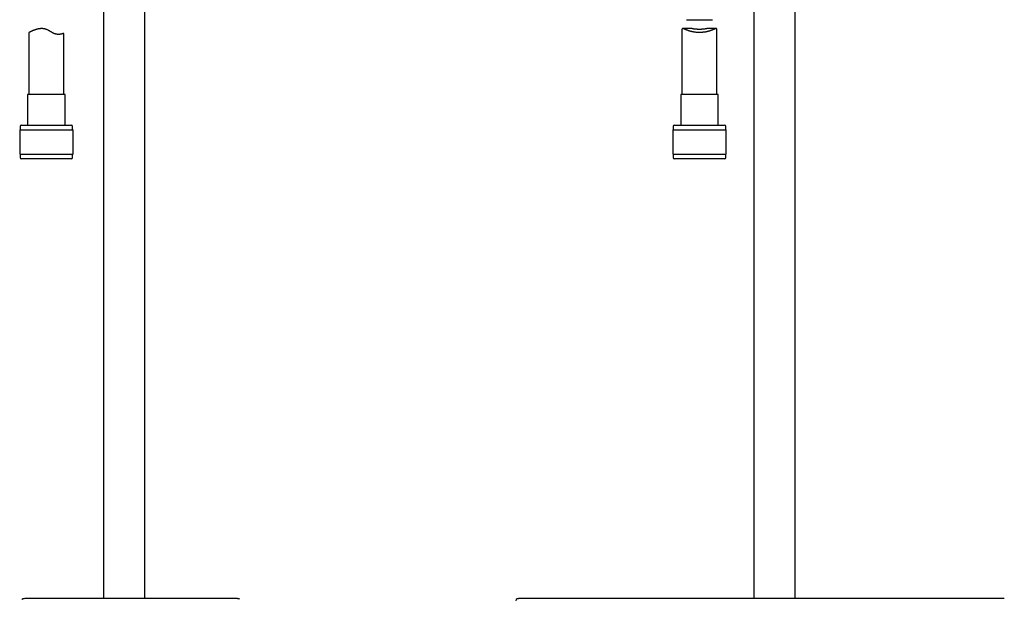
# Model space of a CAD drawing. Header units: millimetres. Extents: x 8 to 789, y 12 to 2370.
# Tile 49 of 85: x 83 to 507, y 1709 to 1959. Entities that reach past the tile are written whole.
import ezdxf

# ---------------------------------------------------------------- set-up
doc = ezdxf.new("R2010")
doc.units = ezdxf.units.MM

msp = doc.modelspace()

# ---------------------------------------------------------------- linework, layer by layer
at = {"color": 7, "linetype": 'Continuous', "lineweight": 30}
for p, q in [((398.96, 1975.28), (398.96, 1709.45)), ((416.76, 1709.45), (416.76, 1975.28)), ((119.38, 1971.42), (119.38, 1709.45)), ((137.18, 1709.45), (137.18, 1967.57)), ((370.03, 1958.5), (381.2, 1958.5)), ((87.28, 1952.98), (87.28, 1926.31)), ((102.28, 1926.31), (102.28, 1952.62)), ((368.11, 1954.31), (368.11, 1926.31)), ((372.45, 1954.67), (368.39, 1954.67)), ((382.84, 1954.67), (378.77, 1954.67)), ((383.11, 1926.31), (383.11, 1954.31)), ((86.73, 1926.31), (86.73, 1913.18)), ((102.83, 1926.31), (86.73, 1926.31)), ((102.83, 1913.18), (102.83, 1926.31)), ((367.56, 1926.31), (367.56, 1913.18)), ((375.61, 1926.31), (367.56, 1926.31)), ((383.66, 1926.31), (375.61, 1926.31)), ((383.66, 1913.18), (383.66, 1926.31)), ((83.31, 1911.18), (83.31, 1900.68)), ((83.31, 1911.18), (106.26, 1911.18)), ((83.48, 1912.68), (83.48, 1911.18)), ((83.98, 1913.18), (105.58, 1913.18)), ((106.08, 1911.18), (106.08, 1912.68)), ((106.26, 1900.68), (106.26, 1911.18)), ((364.14, 1911.18), (364.14, 1900.68)), ((364.14, 1911.18), (375.61, 1911.18)), ((364.31, 1912.68), (364.31, 1911.18)), ((364.81, 1913.18), (375.61, 1913.18)), ((375.61, 1913.18), (386.41, 1913.18)), ((375.61, 1911.18), (387.09, 1911.18)), ((386.91, 1911.18), (386.91, 1912.68)), ((387.09, 1900.68), (387.09, 1911.18)), ((83.31, 1900.68), (106.26, 1900.68)), ((83.48, 1900.68), (83.48, 1899.18)), ((105.58, 1898.68), (83.98, 1898.68)), ((106.08, 1899.18), (106.08, 1900.68)), ((364.14, 1900.68), (375.61, 1900.68)), ((364.31, 1900.68), (364.31, 1899.18)), ((386.41, 1898.68), (364.81, 1898.68)), ((375.61, 1900.68), (387.09, 1900.68)), ((386.91, 1899.18), (386.91, 1900.68)), ((176.71, 1709.45), (176.49, 1709.45)), ((176.83, 1709.44), (176.71, 1709.45)), ((298.78, 1709.45), (298.76, 1709.45)), ((309.01, 1709.45), (309, 1709.45)), ((506.72, 1709.45), (506.7, 1709.45))]:
    msp.add_line(p, q, dxfattribs=at)
for centre, radius, start, end in [((83.98, 1912.68), 0.5, 90, 180), ((105.58, 1912.68), 0.5, 0, 90), ((364.81, 1912.68), 0.5, 90, 180), ((386.41, 1912.68), 0.5, 0, 90), ((83.98, 1899.18), 0.5, 180, 270), ((105.58, 1899.18), 0.5, 270, 0), ((364.81, 1899.18), 0.5, 180, 270), ((386.41, 1899.18), 0.5, 270, 0), ((85.48, 1705.45), 4, 89.8043, 102.4462), ((177.4, 1708.57), 0.8, 61.9477, 77.5507), ((297.47, 1708.57), 0.8, 102.4135, 181.0474)]:
    msp.add_arc(centre, radius, start, end, dxfattribs=at)
for points, knots in [([(102.28, 1952.62), (102.28, 1952.62), (102.28, 1952.62), (102.26, 1952.61), (102.23, 1952.6), (102.18, 1952.58), (102.13, 1952.56), (102.06, 1952.54), (101.98, 1952.51), (101.88, 1952.48), (101.78, 1952.45), (101.66, 1952.42), (101.53, 1952.38), (101.39, 1952.35), (101.24, 1952.31), (101.08, 1952.28), (100.9, 1952.25), (100.68, 1952.22), (100.41, 1952.19), (100.14, 1952.18), (99.9, 1952.18), (99.72, 1952.18), (99.53, 1952.2), (99.3, 1952.23), (99.01, 1952.27), (98.68, 1952.36), (98.33, 1952.47), (98.01, 1952.61), (97.72, 1952.74), (97.46, 1952.88), (97.2, 1953.02), (96.94, 1953.17), (96.68, 1953.32), (96.41, 1953.48), (96.14, 1953.64), (95.84, 1953.81), (95.49, 1954), (95.17, 1954.15), (94.91, 1954.27), (94.7, 1954.34), (94.49, 1954.41), (94.29, 1954.48), (94.08, 1954.53), (93.87, 1954.57), (93.65, 1954.61), (93.44, 1954.63), (93.22, 1954.65), (92.94, 1954.67), (92.64, 1954.67), (92.34, 1954.66), (92.11, 1954.64), (91.87, 1954.61), (91.64, 1954.58), (91.42, 1954.54), (91.12, 1954.48), (90.81, 1954.41), (90.49, 1954.32), (90.24, 1954.25), (89.99, 1954.16), (89.75, 1954.08), (89.52, 1954), (89.29, 1953.91), (89.08, 1953.82), (88.87, 1953.74), (88.68, 1953.65), (88.5, 1953.57), (88.34, 1953.5), (88.18, 1953.42), (88.03, 1953.35), (87.89, 1953.29), (87.77, 1953.22), (87.66, 1953.17), (87.56, 1953.12), (87.49, 1953.08), (87.42, 1953.05), (87.37, 1953.02), (87.32, 1953), (87.3, 1952.99), (87.28, 1952.98), (87.28, 1952.98), (87.28, 1952.98)], [0, 0, 0, 0, 0.012541, 0.025106, 0.03785, 0.050595, 0.063435, 0.076276, 0.0893, 0.102347, 0.114888, 0.127449, 0.140168, 0.152888, 0.165692, 0.178496, 0.191466, 0.204459, 0.224169, 0.244098, 0.254126, 0.264154, 0.274306, 0.28448, 0.301193, 0.318157, 0.335261, 0.352636, 0.365298, 0.377993, 0.390854, 0.403715, 0.416644, 0.429574, 0.442623, 0.455686, 0.473335, 0.491136, 0.500091, 0.509045, 0.518112, 0.527201, 0.536025, 0.544869, 0.553865, 0.562861, 0.571937, 0.581014, 0.599478, 0.609743, 0.620029, 0.630458, 0.640887, 0.651387, 0.661888, 0.683157, 0.696503, 0.709873, 0.723425, 0.736977, 0.750623, 0.764269, 0.778096, 0.791947, 0.805386, 0.818848, 0.832382, 0.845941, 0.859791, 0.873669, 0.887637, 0.901636, 0.914464, 0.927317, 0.94038, 0.953443, 0.966623, 0.979802, 0.993208, 1, 1, 1, 1]), ([(383.11, 1954.31), (383.11, 1954.34), (383.11, 1954.4), (383.1, 1954.48), (383.08, 1954.54), (383.04, 1954.6), (383, 1954.64), (382.94, 1954.66), (382.87, 1954.67), (382.78, 1954.67), (382.68, 1954.65), (382.56, 1954.62), (382.43, 1954.58), (382.28, 1954.53), (382.12, 1954.46), (381.93, 1954.39), (381.71, 1954.3), (381.45, 1954.19), (381.18, 1954.08), (380.88, 1953.97), (380.57, 1953.85), (380.24, 1953.74), (379.9, 1953.63), (379.54, 1953.52), (379.17, 1953.42), (378.78, 1953.33), (378.37, 1953.24), (377.96, 1953.17), (377.56, 1953.11), (377.15, 1953.06), (376.74, 1953.02), (376.32, 1952.99), (375.89, 1952.98), (375.47, 1952.98), (375.08, 1952.99), (374.7, 1953.01), (374.33, 1953.03), (373.96, 1953.07), (373.58, 1953.12), (373.22, 1953.18), (372.87, 1953.24), (372.53, 1953.31), (372.19, 1953.39), (371.86, 1953.47), (371.54, 1953.56), (371.23, 1953.66), (370.92, 1953.76), (370.61, 1953.87), (370.32, 1953.98), (370.04, 1954.09), (369.77, 1954.19), (369.54, 1954.29), (369.33, 1954.38), (369.15, 1954.45), (368.98, 1954.51), (368.82, 1954.57), (368.68, 1954.62), (368.55, 1954.65), (368.43, 1954.67), (368.32, 1954.67), (368.23, 1954.64), (368.17, 1954.58), (368.13, 1954.49), (368.11, 1954.4), (368.12, 1954.33), (368.12, 1954.31)], [0, 0, 0, 0, 0.009782, 0.021961, 0.033919, 0.04589, 0.057849, 0.070241, 0.082645, 0.095039, 0.108939, 0.122853, 0.136756, 0.151049, 0.165351, 0.179646, 0.197713, 0.215795, 0.233864, 0.25245, 0.271051, 0.289637, 0.307829, 0.326036, 0.344227, 0.362992, 0.381773, 0.400536, 0.417912, 0.435304, 0.45268, 0.470681, 0.488702, 0.506704, 0.52236, 0.538028, 0.553685, 0.569798, 0.585924, 0.602037, 0.617732, 0.633438, 0.649134, 0.665209, 0.681295, 0.697371, 0.714606, 0.731854, 0.74909, 0.766759, 0.78444, 0.802108, 0.816694, 0.831289, 0.845873, 0.860825, 0.875788, 0.890736, 0.907468, 0.924199, 0.941381, 0.958561, 0.975318, 0.992074, 1, 1, 1, 1]), ([(372.45, 1954.67), (372.47, 1954.67), (372.54, 1954.67), (372.67, 1954.66), (372.85, 1954.65), (373.04, 1954.63), (373.26, 1954.61), (373.5, 1954.58), (373.76, 1954.56), (374.03, 1954.53), (374.32, 1954.51), (374.62, 1954.49), (374.93, 1954.47), (375.25, 1954.46), (375.56, 1954.46), (375.88, 1954.46), (376.18, 1954.47), (376.49, 1954.48), (376.79, 1954.5), (377.08, 1954.52), (377.36, 1954.55), (377.63, 1954.57), (377.88, 1954.6), (378.12, 1954.63), (378.35, 1954.65), (378.56, 1954.66), (378.7, 1954.67), (378.76, 1954.67), (378.77, 1954.67)], [0, 0, 0, 0, 0.0129795, 0.0497082, 0.0864385, 0.1240516, 0.1616656, 0.2019785, 0.2422915, 0.2836997, 0.3251073, 0.3666787, 0.4082493, 0.4510838, 0.4939179, 0.5345642, 0.5752107, 0.6170467, 0.6588834, 0.6994414, 0.7399999, 0.7816809, 0.8233618, 0.8648816, 0.9064003, 0.9491796, 0.9919558, 1, 1, 1, 1]), ([(84.25, 1709.15), (84.28, 1709.18), (84.34, 1709.24), (84.47, 1709.31), (84.57, 1709.34), (84.62, 1709.35)], [0, 0, 0, 0, 0.294917, 0.597543, 1, 1, 1, 1]), ([(86.68, 1709.45), (86.67, 1709.45), (86.65, 1709.45), (86.61, 1709.45), (86.58, 1709.45), (86.56, 1709.45), (86.53, 1709.45), (86.5, 1709.45), (86.48, 1709.45), (86.45, 1709.45), (86.43, 1709.45), (86.41, 1709.45), (86.39, 1709.45), (86.37, 1709.45), (86.35, 1709.45), (86.34, 1709.45), (86.32, 1709.45), (86.3, 1709.45), (86.29, 1709.45), (86.27, 1709.45), (86.26, 1709.45), (86.25, 1709.45), (86.23, 1709.45), (86.22, 1709.45), (86.21, 1709.45), (86.2, 1709.45), (86.18, 1709.45), (86.15, 1709.45), (86.12, 1709.45), (86.08, 1709.45), (86.05, 1709.45), (86.01, 1709.45), (85.98, 1709.45), (85.95, 1709.45), (85.92, 1709.45), (85.89, 1709.45), (85.86, 1709.45), (85.84, 1709.45), (85.81, 1709.45), (85.79, 1709.45), (85.77, 1709.45), (85.75, 1709.45), (85.73, 1709.45), (85.71, 1709.45), (85.7, 1709.45), (85.7, 1709.45), (85.69, 1709.45), (85.69, 1709.45), (85.68, 1709.45), (85.68, 1709.45), (85.67, 1709.45), (85.66, 1709.45), (85.66, 1709.45), (85.65, 1709.45), (85.64, 1709.45), (85.64, 1709.45), (85.63, 1709.45), (85.62, 1709.45), (85.61, 1709.45), (85.61, 1709.45), (85.6, 1709.45), (85.59, 1709.45), (85.59, 1709.45), (85.58, 1709.45), (85.57, 1709.45), (85.57, 1709.45), (85.56, 1709.45), (85.55, 1709.45), (85.55, 1709.45), (85.54, 1709.45), (85.53, 1709.45), (85.53, 1709.45), (85.52, 1709.45), (85.52, 1709.45), (85.51, 1709.45), (85.51, 1709.45), (85.5, 1709.45), (85.5, 1709.45), (85.5, 1709.45), (85.5, 1709.45), (85.5, 1709.45), (85.5, 1709.45), (85.5, 1709.45), (85.5, 1709.45)], [0, 0, 0, 0, 0.0139987, 0.0276325, 0.0409015, 0.0538057, 0.0663451, 0.0785198, 0.0896646, 0.1004851, 0.1109814, 0.1211534, 0.1310011, 0.1405245, 0.1497237, 0.1585986, 0.1671493, 0.1753757, 0.1831396, 0.1905907, 0.1977291, 0.2045547, 0.211183, 0.2174871, 0.2234669, 0.2291689, 0.2348486, 0.2573239, 0.2776095, 0.2981013, 0.319103, 0.340317, 0.3616753, 0.3828613, 0.4038353, 0.424597, 0.4451466, 0.4654841, 0.4845918, 0.5033964, 0.5218888, 0.5400689, 0.5579368, 0.5754924, 0.5812172, 0.586908, 0.5925648, 0.5981876, 0.60387, 0.6098821, 0.616241, 0.6229468, 0.6303438, 0.6381214, 0.6462796, 0.6548185, 0.663738, 0.6730381, 0.6822706, 0.6918498, 0.7017759, 0.7120488, 0.7226685, 0.733635, 0.7449483, 0.7566085, 0.7691959, 0.782164, 0.7955127, 0.8092421, 0.8233521, 0.8378429, 0.8527143, 0.8679663, 0.8835991, 0.8996126, 0.9160068, 0.9327817, 0.9489468, 0.9654503, 0.9822923, 0.9994729, 1, 1, 1, 1]), ([(96.81, 1709.45), (96.66, 1709.45), (96.35, 1709.45), (95.91, 1709.45), (95.49, 1709.45), (95.09, 1709.45), (94.71, 1709.45), (94.32, 1709.45), (93.93, 1709.45), (93.53, 1709.45), (93.15, 1709.45), (92.79, 1709.45), (92.45, 1709.45), (92.12, 1709.45), (91.81, 1709.45), (91.52, 1709.45), (91.26, 1709.45), (91.02, 1709.45), (90.81, 1709.45), (90.62, 1709.45), (90.44, 1709.45), (90.26, 1709.45), (90.05, 1709.45), (89.83, 1709.45), (89.6, 1709.45), (89.36, 1709.45), (89.13, 1709.45), (88.92, 1709.45), (88.72, 1709.45), (88.52, 1709.45), (88.32, 1709.45), (88.13, 1709.45), (87.94, 1709.45), (87.77, 1709.45), (87.6, 1709.45), (87.44, 1709.45), (87.28, 1709.45), (87.15, 1709.45), (87.04, 1709.45), (86.94, 1709.45), (86.86, 1709.45), (86.79, 1709.45), (86.73, 1709.45), (86.69, 1709.45), (86.68, 1709.45), (86.68, 1709.45)], [0, 0, 0, 0, 0.029299, 0.057172, 0.083804, 0.109357, 0.133965, 0.157744, 0.18531, 0.211934, 0.237696, 0.262495, 0.285571, 0.309603, 0.332082, 0.353269, 0.373317, 0.391882, 0.408198, 0.422823, 0.436729, 0.452016, 0.469226, 0.488311, 0.509451, 0.531843, 0.555417, 0.574936, 0.595527, 0.617431, 0.640594, 0.664107, 0.686895, 0.710553, 0.735524, 0.762101, 0.788991, 0.816257, 0.840314, 0.865407, 0.891555, 0.917641, 0.94401, 0.971241, 1, 1, 1, 1]), ([(166.36, 1709.45), (165.9, 1709.45), (164.97, 1709.45), (163.6, 1709.45), (162.26, 1709.45), (160.95, 1709.45), (159.67, 1709.45), (158.44, 1709.45), (157.27, 1709.45), (156.14, 1709.45), (155.04, 1709.45), (153.96, 1709.45), (152.88, 1709.45), (151.78, 1709.45), (150.67, 1709.45), (149.6, 1709.45), (148.55, 1709.45), (147.55, 1709.45), (146.57, 1709.45), (145.62, 1709.45), (144.71, 1709.45), (143.83, 1709.45), (142.99, 1709.45), (142.17, 1709.45), (141.39, 1709.45), (140.64, 1709.45), (139.93, 1709.45), (139.24, 1709.45), (138.61, 1709.45), (138.03, 1709.45), (137.5, 1709.45), (137, 1709.45), (136.5, 1709.45), (135.98, 1709.45), (135.45, 1709.45), (134.87, 1709.45), (134.26, 1709.45), (133.6, 1709.45), (132.92, 1709.45), (132.21, 1709.45), (131.46, 1709.45), (130.71, 1709.45), (129.94, 1709.45), (129.16, 1709.45), (128.35, 1709.45), (127.51, 1709.45), (126.62, 1709.45), (125.66, 1709.45), (124.63, 1709.45), (123.58, 1709.45), (122.49, 1709.45), (121.37, 1709.45), (120.21, 1709.45), (119.02, 1709.45), (117.8, 1709.45), (116.55, 1709.45), (115.26, 1709.45), (113.95, 1709.45), (112.59, 1709.45), (111.21, 1709.45), (109.79, 1709.45), (108.34, 1709.45), (106.84, 1709.45), (105.27, 1709.45), (103.65, 1709.45), (101.99, 1709.45), (100.3, 1709.45), (98.57, 1709.45), (97.4, 1709.45), (96.81, 1709.45)], [0, 0, 0, 0, 0.0201174, 0.0398114, 0.0590818, 0.0779289, 0.0963525, 0.1143528, 0.1309368, 0.1471444, 0.1629758, 0.1784309, 0.1935098, 0.2098946, 0.2258109, 0.2412585, 0.2562376, 0.2707481, 0.2847901, 0.2983635, 0.3114685, 0.324105, 0.336273, 0.3479725, 0.3592036, 0.3699662, 0.3802604, 0.3900861, 0.3994434, 0.4074467, 0.4150722, 0.4223201, 0.4293336, 0.4366703, 0.4443863, 0.4524816, 0.4614618, 0.4708668, 0.4806965, 0.4909511, 0.5016304, 0.5127345, 0.5235932, 0.5348295, 0.5464434, 0.5584349, 0.5708041, 0.585055, 0.5997762, 0.6149679, 0.63063, 0.6467626, 0.6633656, 0.6804391, 0.6979831, 0.7159976, 0.7344827, 0.7534383, 0.7728646, 0.7927614, 0.813129, 0.8339672, 0.8552761, 0.8781048, 0.9014501, 0.9253122, 0.9496912, 0.9745871, 1, 1, 1, 1]), ([(176.49, 1709.45), (176.48, 1709.45), (176.47, 1709.45), (176.41, 1709.45), (176.32, 1709.45), (176.2, 1709.45), (176.05, 1709.45), (175.87, 1709.45), (175.67, 1709.45), (175.45, 1709.45), (175.23, 1709.45), (174.98, 1709.45), (174.71, 1709.45), (174.42, 1709.45), (174.12, 1709.45), (173.8, 1709.45), (173.44, 1709.45), (173.06, 1709.45), (172.64, 1709.45), (172.2, 1709.45), (171.77, 1709.45), (171.37, 1709.45), (170.99, 1709.45), (170.61, 1709.45), (170.21, 1709.45), (169.79, 1709.45), (169.38, 1709.45), (168.96, 1709.45), (168.53, 1709.45), (168.09, 1709.45), (167.66, 1709.45), (167.24, 1709.45), (166.8, 1709.45), (166.51, 1709.45), (166.36, 1709.45)], [0, 0, 0, 0, 0.036754, 0.072663, 0.108036, 0.14319, 0.17844, 0.214098, 0.250471, 0.28211, 0.313053, 0.344024, 0.375746, 0.407325, 0.437988, 0.468642, 0.500194, 0.535638, 0.570278, 0.605114, 0.640783, 0.668092, 0.694988, 0.72209, 0.750018, 0.77853, 0.806309, 0.833913, 0.8619, 0.890459, 0.917779, 0.944727, 0.971926, 1, 1, 1, 1]), ([(177.57, 1709.35), (177.46, 1709.37), (177.25, 1709.42), (176.98, 1709.44), (176.81, 1709.44), (176.76, 1709.44)], [0, 0, 0, 0, 0.399803, 0.801836, 1, 1, 1, 1]), ([(298.17, 1709.45), (298.15, 1709.45), (298.1, 1709.45), (298.01, 1709.44), (297.92, 1709.44), (297.81, 1709.43), (297.69, 1709.42), (297.57, 1709.4), (297.43, 1709.38), (297.34, 1709.36), (297.3, 1709.35)], [0, 0, 0, 0, 0.119922, 0.237506, 0.354971, 0.474522, 0.598218, 0.727879, 0.865035, 1, 1, 1, 1]), ([(298.76, 1709.45), (298.75, 1709.45), (298.73, 1709.45), (298.7, 1709.45), (298.67, 1709.45), (298.65, 1709.45), (298.62, 1709.45), (298.59, 1709.45), (298.56, 1709.45), (298.54, 1709.45), (298.51, 1709.45), (298.48, 1709.45), (298.46, 1709.45), (298.43, 1709.45), (298.4, 1709.45), (298.38, 1709.45), (298.35, 1709.45), (298.33, 1709.45), (298.31, 1709.45), (298.29, 1709.45), (298.27, 1709.45), (298.25, 1709.45), (298.23, 1709.45), (298.22, 1709.45), (298.2, 1709.45), (298.19, 1709.45), (298.18, 1709.45), (298.18, 1709.45), (298.17, 1709.45), (298.17, 1709.45), (298.17, 1709.45)], [0, 0, 0, 0, 0.0230066, 0.0469625, 0.0718678, 0.0977224, 0.1245264, 0.1517757, 0.1799406, 0.2090212, 0.2390174, 0.2705696, 0.3030751, 0.3365339, 0.3709459, 0.4063113, 0.4426299, 0.4799017, 0.5181268, 0.5573051, 0.5974367, 0.6385214, 0.6805595, 0.7235507, 0.7674953, 0.8169353, 0.8675289, 0.919276, 0.9721767, 1, 1, 1, 1]), ([(308.99, 1709.45), (308.82, 1709.45), (308.49, 1709.45), (308, 1709.45), (307.51, 1709.45), (307.03, 1709.45), (306.54, 1709.45), (306.07, 1709.45), (305.6, 1709.45), (305.14, 1709.45), (304.68, 1709.45), (304.24, 1709.45), (303.82, 1709.45), (303.4, 1709.45), (302.99, 1709.45), (302.6, 1709.45), (302.22, 1709.45), (301.86, 1709.45), (301.52, 1709.45), (301.19, 1709.45), (300.89, 1709.45), (300.59, 1709.45), (300.32, 1709.45), (300.07, 1709.45), (299.84, 1709.45), (299.62, 1709.45), (299.41, 1709.45), (299.22, 1709.45), (299.07, 1709.45), (298.94, 1709.45), (298.85, 1709.45), (298.78, 1709.45), (298.76, 1709.45), (298.76, 1709.45)], [0, 0, 0, 0, 0.03182, 0.06262, 0.093315, 0.124818, 0.156411, 0.187285, 0.218216, 0.249979, 0.281636, 0.312337, 0.342989, 0.374502, 0.406162, 0.437124, 0.468101, 0.499804, 0.531356, 0.56201, 0.592673, 0.624252, 0.655975, 0.686945, 0.717888, 0.749526, 0.785899, 0.821558, 0.856808, 0.891962, 0.927337, 0.963246, 1, 1, 1, 1]), ([(307.02, 1709.45), (306.93, 1709.45), (306.67, 1709.45), (306.22, 1709.45), (305.84, 1709.45), (305.64, 1709.45), (305.62, 1709.45)], [0, 0, 0, 0, 0.176889, 0.559057, 0.945661, 1, 1, 1, 1]), ([(407.86, 1709.45), (407.29, 1709.45), (406.16, 1709.45), (404.49, 1709.45), (402.84, 1709.45), (401.22, 1709.45), (399.64, 1709.45), (398.09, 1709.45), (396.51, 1709.45), (394.93, 1709.45), (393.32, 1709.45), (391.76, 1709.45), (390.23, 1709.45), (388.74, 1709.45), (387.29, 1709.45), (385.87, 1709.45), (384.49, 1709.45), (383.15, 1709.45), (381.85, 1709.45), (380.6, 1709.45), (379.39, 1709.45), (378.21, 1709.45), (377.07, 1709.45), (375.95, 1709.45), (374.87, 1709.45), (373.82, 1709.45), (372.81, 1709.45), (371.85, 1709.45), (370.92, 1709.45), (370.04, 1709.45), (369.19, 1709.45), (368.43, 1709.45), (367.75, 1709.45), (367.15, 1709.45), (366.57, 1709.45), (366.01, 1709.45), (365.4, 1709.45), (364.71, 1709.45), (363.93, 1709.45), (363.14, 1709.45), (362.35, 1709.45), (361.56, 1709.45), (360.74, 1709.45), (359.89, 1709.45), (359.01, 1709.45), (358.1, 1709.45), (357.12, 1709.45), (356.08, 1709.45), (354.97, 1709.45), (353.82, 1709.45), (352.63, 1709.45), (351.41, 1709.45), (350.15, 1709.45), (348.85, 1709.45), (347.52, 1709.45), (346.14, 1709.45), (344.74, 1709.45), (343.31, 1709.45), (341.86, 1709.45), (340.36, 1709.45), (338.83, 1709.45), (337.24, 1709.45), (335.61, 1709.45), (333.94, 1709.45), (332.24, 1709.45), (330.51, 1709.45), (328.75, 1709.45), (326.96, 1709.45), (325.14, 1709.45), (323.27, 1709.45), (321.35, 1709.45), (319.39, 1709.45), (317.38, 1709.45), (315.34, 1709.45), (313.26, 1709.45), (311.14, 1709.45), (309.71, 1709.45), (308.99, 1709.45)], [0, 0, 0, 0, 0.017268, 0.034225, 0.050871, 0.067206, 0.08323, 0.098943, 0.114345, 0.130929, 0.147136, 0.162967, 0.178422, 0.193501, 0.208204, 0.22253, 0.236481, 0.250055, 0.263253, 0.275849, 0.288083, 0.299954, 0.311462, 0.322806, 0.333775, 0.344367, 0.354583, 0.364423, 0.373721, 0.382657, 0.39123, 0.39944, 0.405746, 0.411821, 0.417663, 0.423274, 0.42876, 0.436267, 0.444174, 0.45248, 0.460152, 0.468136, 0.476432, 0.48504, 0.49396, 0.503193, 0.512737, 0.523596, 0.534833, 0.546448, 0.55844, 0.57081, 0.583557, 0.596682, 0.610185, 0.624066, 0.638324, 0.652695, 0.66743, 0.68253, 0.697994, 0.714113, 0.73061, 0.747485, 0.764738, 0.782368, 0.800051, 0.818099, 0.83651, 0.855287, 0.874822, 0.894736, 0.91503, 0.935703, 0.956756, 0.978188, 1, 1, 1, 1]), ([(506.73, 1709.45), (506.16, 1709.45), (505.03, 1709.45), (503.35, 1709.45), (501.71, 1709.45), (500.09, 1709.45), (498.51, 1709.45), (496.96, 1709.45), (495.38, 1709.45), (493.8, 1709.45), (492.19, 1709.45), (490.63, 1709.45), (489.1, 1709.45), (487.61, 1709.45), (486.16, 1709.45), (484.74, 1709.45), (483.36, 1709.45), (482.02, 1709.45), (480.72, 1709.45), (479.47, 1709.45), (478.26, 1709.45), (477.09, 1709.45), (475.94, 1709.45), (474.83, 1709.45), (473.74, 1709.45), (472.7, 1709.45), (471.69, 1709.45), (470.72, 1709.45), (469.79, 1709.45), (468.91, 1709.45), (468.06, 1709.45), (467.3, 1709.45), (466.62, 1709.45), (466.02, 1709.45), (465.44, 1709.45), (464.89, 1709.45), (464.27, 1709.45), (463.58, 1709.45), (462.8, 1709.45), (462.02, 1709.45), (461.23, 1709.45), (460.44, 1709.45), (459.62, 1709.45), (458.77, 1709.45), (457.88, 1709.45), (456.97, 1709.45), (455.99, 1709.45), (454.95, 1709.45), (453.84, 1709.45), (452.69, 1709.45), (451.51, 1709.45), (450.28, 1709.45), (449.02, 1709.45), (447.72, 1709.45), (446.39, 1709.45), (445.02, 1709.45), (443.62, 1709.45), (442.19, 1709.45), (440.73, 1709.45), (439.24, 1709.45), (437.7, 1709.45), (436.11, 1709.45), (434.48, 1709.45), (432.81, 1709.45), (431.11, 1709.45), (429.38, 1709.45), (427.62, 1709.45), (425.83, 1709.45), (424.01, 1709.45), (422.14, 1709.45), (420.22, 1709.45), (418.26, 1709.45), (416.25, 1709.45), (414.2, 1709.45), (412.12, 1709.45), (410, 1709.45), (408.58, 1709.45), (407.86, 1709.45)], [0, 0, 0, 0, 0.017268, 0.034225, 0.050871, 0.067206, 0.08323, 0.098943, 0.114345, 0.130929, 0.147136, 0.162967, 0.178422, 0.193501, 0.208204, 0.22253, 0.236481, 0.250055, 0.263253, 0.275849, 0.288083, 0.299954, 0.311462, 0.322806, 0.333775, 0.344367, 0.354583, 0.364423, 0.373721, 0.382657, 0.39123, 0.39944, 0.405746, 0.411821, 0.417663, 0.423274, 0.42876, 0.436267, 0.444174, 0.45248, 0.460152, 0.468136, 0.476432, 0.48504, 0.49396, 0.503193, 0.512737, 0.523596, 0.534833, 0.546448, 0.55844, 0.57081, 0.583557, 0.596682, 0.610185, 0.624066, 0.638324, 0.652695, 0.66743, 0.68253, 0.697994, 0.714113, 0.73061, 0.747485, 0.764738, 0.782368, 0.800051, 0.818099, 0.83651, 0.855287, 0.874822, 0.894736, 0.91503, 0.935703, 0.956756, 0.978188, 1, 1, 1, 1])]:
    msp.add_open_spline(points, degree=3, knots=knots, dxfattribs=at)

doc.saveas('drawing.dxf')
